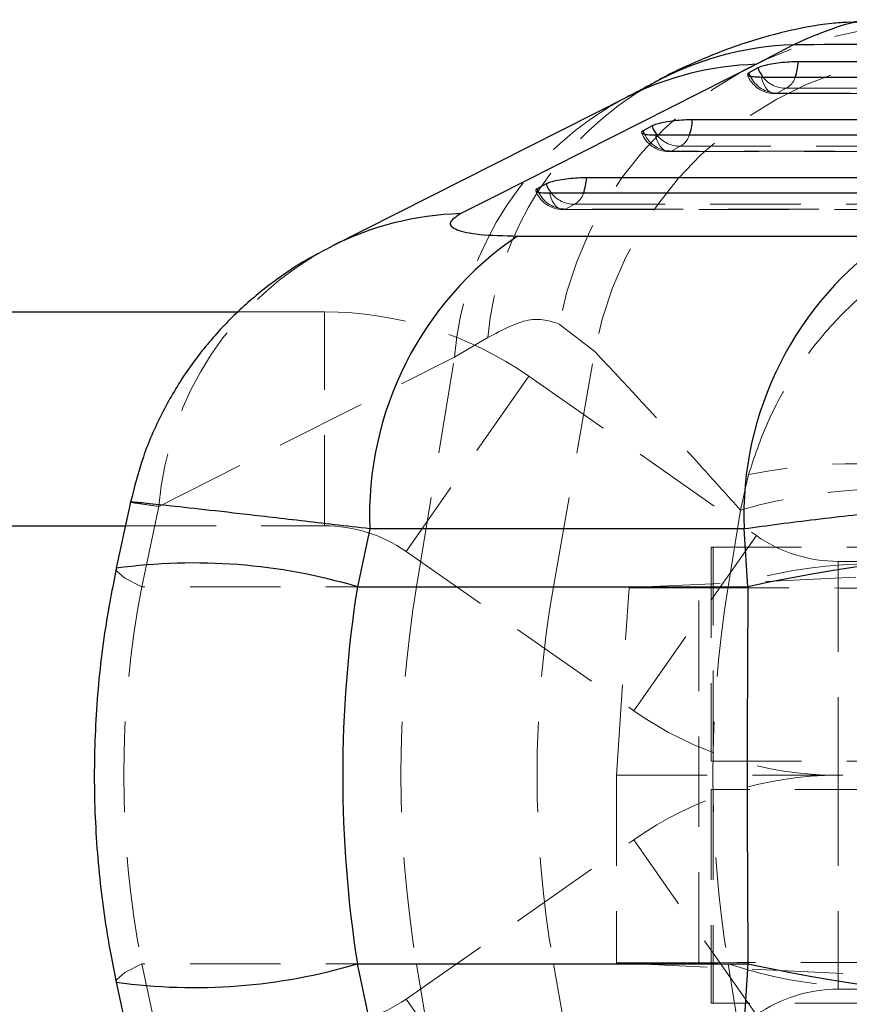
# Model space of a CAD drawing. Header units: millimetres. Extents: x 32 to 375, y 34 to 288.
# Tile 12 of 41: x 157 to 168, y 69 to 83. Entities that reach past the tile are written whole.
import ezdxf

# ---------------------------------------------------------------- set-up
doc = ezdxf.new("R2010")
doc.units = ezdxf.units.MM
doc.linetypes.add('HIDDEN', pattern=[1.905, 1.27, -0.635])
doc.layers.add('FORMATO', color=179, linetype='Continuous')
doc.styles.add('SLDTEXTSTYLE0', font='TXT', dxfattribs={"width": 0.75})
doc.dimstyles.new('SLDDIMSTYLE0', dxfattribs={"dimtxt": 3.5, "dimasz": 3.302, "dimexe": 0, "dimexo": 0.0625, "dimgap": 0.875, "dimtad": 1, "dimdec": 0, "dimrnd": 1e-09, "dimzin": 12, "dimdsep": 46, "dimtxsty": 'SLDTEXTSTYLE0', "dimsah": 1, "dimcen": 0.09, "dimadec": 0, "dimazin": 3, "dimtfac": 1, "dimtdec": 0, "dimtofl": 0, "dimtmove": 0, "dimatfit": 3, "dimfxl": 0, "dimfrac": 2, "dimtolj": 1, "dimtzin": 12, "dimarcsym": 0})

# ---------------------------------------------------------------- blocks, each defined once
blk = doc.blocks.new('_D_6')
at = {"layer": 'FORMATO'}
for p, q in [((116.554, 68.547), (116.554, 41.747)), ((176.334, 55.747), (176.334, 41.747)), ((176.334, 42.747), (116.554, 42.747))]:
    blk.add_line(p, q, dxfattribs=at)
for points in [[(116.554, 42.747), (119.856, 42.239), (119.856, 43.255)], [(176.334, 42.747), (173.032, 43.255), (173.032, 42.239)]]:
    blk.add_solid(points, dxfattribs=at)
at = {"layer": 'FORMATO', "insert": (143.735, 47.258), "char_height": 3.5, "attachment_point": 1, "style": 'SLDTEXTSTYLE0'}
blk.add_mtext('60', dxfattribs=at)
blk = doc.blocks.new('_D_8')
at = {"layer": 'FORMATO'}
for p, q in [((116.554, 68.547), (116.554, 33.762)), ((201.334, 55.747), (201.334, 33.762)), ((201.334, 34.762), (116.554, 34.762))]:
    blk.add_line(p, q, dxfattribs=at)
for points in [[(116.554, 34.762), (119.856, 34.254), (119.856, 35.27)], [(201.334, 34.762), (198.032, 35.27), (198.032, 34.254)]]:
    blk.add_solid(points, dxfattribs=at)
at = {"layer": 'FORMATO', "insert": (156.989, 39.273), "char_height": 3.5, "attachment_point": 1, "style": 'SLDTEXTSTYLE0'}
blk.add_mtext('85', dxfattribs=at)

msp = doc.modelspace()

# ---------------------------------------------------------------- linework, layer by layer
at = {"color": 7, "linetype": 'Continuous', "lineweight": 25}
for p, q in [((167.558077, 82.793305), (167.037513, 82.518665)), ((167.057279, 82.468327), (166.932141, 82.399768)), ((166.932141, 82.399768), (166.911561, 82.382715)), ((165.222747, 82.05939), (161.075918, 79.964898)), ((165.572826, 81.655032), (165.447687, 81.586468)), ((164.088377, 80.841649), (163.963239, 80.773074)), ((163.686277, 80.109885), (168.936491, 80.10865)), ((136.553764, 79.046695), (159.771183, 79.046695)), ((158.259306, 76.378035), (158.059774, 75.449638)), ((136.553764, 76.046695), (158.188095, 76.046695)), ((161.615018, 76.003127), (161.440365, 75.190489)), ((166.864486, 76.001613), (161.615018, 76.003127)), ((166.91743, 75.190489), (166.864486, 76.001613)), ((161.440365, 75.190489), (166.91743, 75.190489)), ((161.440365, 69.902901), (166.91743, 69.902901)), ((161.615018, 69.090263), (161.440365, 69.902901)), ((166.91743, 69.902901), (166.864486, 69.091777)), ((158.059774, 69.643752), (158.259306, 68.715357))]:
    msp.add_line(p, q, dxfattribs=at)
at = {"color": 8, "linetype": 'Continuous', "lineweight": 25}
for p, q in [((166.950978, 82.354278), (166.932141, 82.399768)), ((165.466528, 81.54098), (165.447687, 81.586468)), ((163.982501, 80.726729), (163.963239, 80.773074))]:
    msp.add_line(p, q, dxfattribs=at)
at = {"color": 7, "linetype": 'HIDDEN', "lineweight": 18}
for p, q in [((167.329192, 82.115557), (167.45433, 82.184113)), ((165.844757, 81.302286), (165.969895, 81.370847)), ((164.360339, 80.488938), (164.485473, 80.557508)), ((159.771183, 79.046695), (160.977654, 79.046695)), ((160.977654, 76.046695), (160.977654, 79.046695)), ((164.272029, 78.875017), (164.769804, 78.489971)), ((162.804406, 78.411816), (163.267888, 78.68645)), ((164.19083, 75.190489), (164.769804, 78.489971)), ((158.658305, 76.31751), (162.804406, 78.411816)), ((162.269437, 75.190489), (162.804406, 78.411816)), ((163.844965, 78.142855), (162.12458, 75.685159)), ((163.844965, 78.142855), (167.037286, 75.908231)), ((166.81154, 76.266816), (166.926492, 76.763522)), ((158.416085, 75.190489), (158.658305, 76.31751)), ((166.81154, 76.266816), (166.641317, 75.190489)), ((158.188095, 76.046695), (160.977654, 76.046695)), ((165.316898, 73.450535), (167.037286, 75.908231)), ((162.12458, 75.685159), (165.316898, 73.450535)), ((166.401352, 75.744482), (178.372327, 75.744482)), ((166.401352, 75.744482), (166.401352, 72.744482)), ((166.430378, 72.744482), (166.430378, 75.744482)), ((168.184209, 75.546695), (168.184209, 72.546695)), ((168.184209, 75.546695), (169.674931, 75.546695)), ((170.335239, 75.413439), (165.251003, 75.177976)), ((162.269437, 75.190489), (158.416085, 75.190489)), ((164.19083, 75.190489), (162.269437, 75.190489)), ((166.641317, 75.190489), (164.19083, 75.190489)), ((165.075976, 72.546695), (165.251003, 75.177976)), ((165.251003, 75.177976), (166.227262, 75.17588)), ((166.227262, 69.91751), (166.227262, 75.17588)), ((166.401352, 72.744482), (178.372327, 72.744482)), ((165.075976, 72.546695), (170.161217, 72.546695)), ((165.075976, 72.546695), (165.075976, 69.915038)), ((168.184209, 72.546695), (168.184209, 69.546695)), ((178.372327, 72.348908), (166.401352, 72.348908)), ((166.401352, 72.348908), (166.401352, 69.348908)), ((166.430378, 72.348908), (166.430378, 69.348908)), ((162.12458, 69.408231), (165.316898, 71.642855)), ((167.037286, 69.185159), (165.316898, 71.642855)), ((158.416085, 69.902901), (158.658305, 68.77588)), ((162.269437, 69.902901), (158.416085, 69.902901)), ((162.269437, 69.902901), (162.804406, 66.681574)), ((164.19083, 69.902901), (162.269437, 69.902901)), ((164.19083, 69.902901), (164.769804, 66.603419)), ((166.641317, 69.902901), (164.19083, 69.902901)), ((165.075972, 69.915038), (170.131927, 69.680128)), ((166.227262, 69.91751), (165.075976, 69.915038)), ((166.81154, 68.826574), (166.641317, 69.902901)), ((168.184209, 69.546695), (169.674931, 69.546695)), ((162.12458, 69.408231), (163.844965, 66.950536)), ((178.372327, 69.348908), (166.401352, 69.348908))]:
    msp.add_line(p, q, dxfattribs=at)
at = {"color": 7, "linetype": 'Continuous', "lineweight": 25, "flags": 128}
for points in [[(167.037513, 82.518665), (163.377205, 80.670279), (162.890009, 80.424239)], [(176.32473, 82.553362), (175.624978, 82.553416), (172.825975, 82.55363), (167.62184, 82.554036)], [(167.105116, 82.340791), (167.804865, 82.340747), (170.603866, 82.340575), (175.753792, 82.340265)], [(174.197274, 81.740759), (173.497523, 81.740759), (170.69852, 81.740764), (166.137378, 81.740777)], [(165.620664, 81.527508), (166.320415, 81.527522), (169.119414, 81.527582), (173.626343, 81.527684)], [(172.069819, 80.928273), (171.370068, 80.928194), (168.571066, 80.927882), (164.652917, 80.927451)], [(164.136221, 80.71414), (164.835971, 80.714244), (167.634966, 80.71466), (171.498898, 80.715241)]]:
    msp.add_lwpolyline(points, dxfattribs=at)
at = {"color": 7, "linetype": 'HIDDEN', "lineweight": 18, "flags": 128}
for points in [[(167.329192, 82.115557), (167.295586, 82.108697), (167.261865, 82.112757), (167.228935, 82.127629), (167.197682, 82.152913), (167.168947, 82.187929), (167.143501, 82.231733), (167.122032, 82.283148), (167.105116, 82.340791)], [(167.45433, 82.184113), (168.154079, 82.184061), (170.953074, 82.183855), (176.157197, 82.183477)], [(167.291235, 82.108609), (173.345318, 82.108201), (175.939924, 82.108042)], [(175.977854, 82.114973), (175.278106, 82.115018), (172.47911, 82.115206), (167.329192, 82.115557)], [(165.844757, 81.302286), (165.811153, 81.295424), (165.777432, 81.299482), (165.7445, 81.314353), (165.713245, 81.339636), (165.684506, 81.37465), (165.659059, 81.418452), (165.637584, 81.469866), (165.620664, 81.527508)], [(165.969895, 81.370847), (166.669642, 81.370849), (169.468635, 81.370858), (174.029759, 81.37088)], [(165.806804, 81.295336), (171.410791, 81.295407), (173.8125, 81.295454)], [(173.850417, 81.302382), (173.15067, 81.302372), (170.351676, 81.302337), (165.844757, 81.302286)], [(164.360339, 80.488938), (164.326735, 80.482074), (164.293013, 80.48613), (164.26008, 80.500997), (164.228821, 80.526277), (164.20008, 80.561288), (164.174627, 80.605088), (164.153147, 80.6565), (164.136221, 80.71414)], [(164.485473, 80.557508), (165.18522, 80.557592), (167.984206, 80.557928), (171.90233, 80.558404)], [(164.322391, 80.481986), (169.476282, 80.482682), (171.685092, 80.482995)], [(171.722987, 80.489921), (171.023242, 80.489827), (168.224258, 80.489452), (164.360339, 80.488938)], [(158.416085, 75.190489), (158.179568, 75.313025), (158.067994, 75.410737), (158.059764, 75.449594)], [(158.416085, 69.902901), (158.179568, 69.780365), (158.067994, 69.682653), (158.059766, 69.643793)]]:
    msp.add_lwpolyline(points, dxfattribs=at)
at = {"color": 7, "linetype": 'HIDDEN', "lineweight": 18}
for centre, radius, start, end in [((169.291097, 77.94174), 5.1051, 88.8546186, 169.4663681), ((169.785833, 77.562981), 5.100967, 88.1268121, 169.5295596), ((167.291263, 82.514606), 0.406, 200.4581113, 269.9961163), ((167.324781, 82.527537), 0.412004, 204.867933, 270.6134084), ((167.446441, 82.586776), 0.40274, 217.8894553, 271.1223409), ((167.337719, 82.408167), 0.252583, 297.4951512, 343.345627), ((167.818101, 78.264414), 4.569743, 119.431644, 174.7009323), ((167.301086, 78.056774), 4.510675, 117.4504048, 175.4854912), ((165.8068, 81.701333), 0.406, 200.4623267, 270.0006954), ((165.840313, 81.714256), 0.411994, 204.8711517, 270.6180794), ((165.961976, 81.773506), 0.402737, 217.89195, 271.1266752), ((165.853266, 81.594899), 0.252589, 297.4989063, 343.3518365), ((164.322336, 80.887983), 0.406, 200.4158814, 270.0077072), ((164.355834, 80.900858), 0.411944, 205.0051642, 270.6265793), ((164.477516, 80.960171), 0.402742, 217.8970481, 271.1321183), ((164.368832, 80.781543), 0.25258, 297.5032054, 343.3629722), ((163.155285, 75.962413), 4.510978, 117.586502, 175.485089), ((160.977654, 74.046695), 5, 55.0079798, 90), ((168.417672, 69.555527), 7.360625, 67.7520432, 101.6883895), ((168.997434, 68.542877), 8.027288, 74.1983587, 105.8016413), ((160.977654, 74.046695), 2, 55.0079798, 90), ((168.18421, 77.546695), 2, 235.0079798, 270), ((168.663923, 69.024872), 6.488895, 75.129192, 108.1618688), ((178.200623, 72.546695), 16.149065, 170.5775878, 189.4224122), ((179.258335, 72.546695), 15.297691, 170.0480022, 189.9519978), ((168.18421, 77.546695), 5, 235.0079798, 270), ((168.18421, 67.546695), 5, 90, 124.9920202), ((168.60869, 75.683341), 6.106066, 251.2039923, 284.4635847), ((168.18421, 67.546695), 2, 90, 124.9920202), ((160.977654, 71.046695), 2, 270, 304.9920202)]:
    msp.add_arc(centre, radius, start, end, dxfattribs=at)
at = {"color": 8, "linetype": 'Continuous', "lineweight": 25}
for centre, radius, start, end in [((167.71132, 78.373665), 4.422296, 91.9858284, 118.9222636), ((167.158818, 78.21841), 4.301965, 91.6158146, 116.761298), ((167.470354, 82.612723), 0.437585, 199.2678567, 218.6478379), ((166.951653, 82.570214), 0.670382, 339.5306655, 358.6172246), ((165.985891, 81.799456), 0.437586, 199.2716483, 218.6502253), ((165.46702, 81.75694), 0.670553, 339.5388693, 358.6187883), ((164.50154, 80.986177), 0.437711, 199.2803174, 218.6516756), ((163.982724, 80.943512), 0.670386, 339.5446166, 358.6271616), ((163.012467, 76.12443), 4.301552, 91.6313354, 116.8998115), ((159.15197, 67.516577), 8.00785, 73.3951827, 97.8391109), ((159.151956, 77.576916), 8.007953, 262.1611039, 286.6047015)]:
    msp.add_arc(centre, radius, start, end, dxfattribs=at)
at = {"color": 7, "linetype": 'Continuous', "lineweight": 25}
for centre, radius, start, end in [((166.345573, 76.192956), 4.734362, 124.1735083, 182.2979372), ((171.593728, 76.191888), 4.733068, 124.1540315, 182.3039741), ((171.749451, 53.118677), 22.594541, 77.651469, 102.348531), ((171.749451, 91.974713), 22.594541, 257.651469, 282.348531)]:
    msp.add_arc(centre, radius, start, end, dxfattribs=at)
at = {"color": 7, "linetype": 'HIDDEN', "lineweight": 18}
for centre, major_axis, ratio, start_param, end_param in [((174.753059, 72.546695), (16.588999, 0), 0.917776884, 2.967059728, 3.316125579), ((169.333675, 75.199957), (6.09, 0.002611), 0.004342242, 4.177104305, 5.77192476), ((180.482256, 72.546695), (0, 15.225), 0.923117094, 1.396263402, 1.745329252), ((169.333675, 69.893433), (6.09, -0.002611), 0.004342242, 0.511260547, 2.106081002)]:
    msp.add_ellipse(centre, major_axis=major_axis, ratio=ratio, start_param=start_param, end_param=end_param, dxfattribs=at)
at = {"color": 7, "linetype": 'Continuous', "lineweight": 25}
for centre, ratio in [((174.753059, 72.546695), 0.887885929), ((167.523025, 72.546695), 0.040389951)]:
    msp.add_ellipse(centre, major_axis=(0, 15.225), ratio=ratio, start_param=1.396263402, end_param=1.745329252, dxfattribs=at)
at = {"color": 7, "linetype": 'HIDDEN', "lineweight": 18}
for points, knots in [([(168.806271, 83.137313), (168.798065, 83.137723), (168.638543, 83.145702), (168.484008, 83.126471), (168.337423, 83.108228)], [0, 0, 0, 0, 0.051446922, 1, 1, 1, 1]), ([(166.926492, 76.763522), (167.007403, 77.007114), (167.16923, 77.494311), (167.556232, 78.195395), (168.0566, 78.851737), (168.681008, 79.442009), (169.397402, 79.920948), (170.035012, 80.208114), (170.821378, 80.451967), (171.362905, 80.528112), (171.779929, 80.532715), (171.784641, 80.532767)], [0, 0, 0, 0, 0.114894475, 0.229794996, 0.357617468, 0.485451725, 0.617273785, 0.749106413, 0.805257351, 0.997799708, 1, 1, 1, 1]), ([(163.267888, 78.68645), (163.468707, 78.791773), (163.876668, 79.005735), (164.138887, 78.919038), (164.272029, 78.875017)], [0, 0, 0, 0, 0.492250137, 1, 1, 1, 1]), ([(164.769804, 78.489971), (165.278135, 77.947362), (165.960962, 77.21849), (166.638417, 76.460516), (166.81154, 76.266816)], [0, 0, 0, 0, 0.744450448, 1, 1, 1, 1]), ([(158.261785, 76.377482), (158.260934, 76.377534), (158.226772, 76.379624), (158.333768, 76.362573), (158.54912, 76.332671), (158.658305, 76.31751)], [0, 0, 0, 0, 0.012443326, 0.499302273, 1, 1, 1, 1])]:
    msp.add_open_spline(points, degree=3, knots=knots, dxfattribs=at)
at = {"color": 7, "linetype": 'Continuous', "lineweight": 25}
for points, knots in [([(168.337423, 83.108228), (168.2563, 83.103723), (167.950446, 83.086739), (167.441843, 82.982376), (166.80943, 82.806934), (166.192628, 82.559087), (165.779275, 82.367391), (165.580638, 82.246658), (165.572641, 82.241797)], [0, 0, 0, 0, 0.076323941, 0.287758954, 0.507054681, 0.738649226, 0.989478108, 1, 1, 1, 1]), ([(177.273398, 82.825775), (175.539957, 82.820116), (172.302174, 82.809545), (169.063045, 82.798457), (167.558077, 82.793305)], [0, 0, 0, 0, 0.53537915, 1, 1, 1, 1]), ([(167.62184, 82.554036), (167.58299, 82.553289), (167.504007, 82.55177), (167.370479, 82.539685), (167.243256, 82.521495), (167.136575, 82.498699), (167.080361, 82.480176), (167.061035, 82.470255), (167.057279, 82.468327)], [0, 0, 0, 0, 0.18582655, 0.3777932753, 0.5697607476, 0.7617311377, 0.9536985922, 1, 1, 1, 1]), ([(166.916078, 82.373925), (166.916727, 82.370029), (166.918534, 82.359184), (166.970059, 82.34733), (167.040544, 82.341321), (167.09138, 82.340903), (167.105116, 82.340791)], [0, 0, 0, 0, 0.191329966, 0.532504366, 0.873688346, 1, 1, 1, 1]), ([(165.57312, 82.245709), (165.541764, 82.228052), (165.440563, 82.171064), (165.306841, 82.104307), (165.214551, 82.058233)], [0, 0, 0, 0, 0.309836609, 1, 1, 1, 1]), ([(166.137378, 81.740777), (166.09853, 81.740027), (166.019548, 81.738502), (165.886026, 81.726408), (165.758801, 81.708211), (165.652122, 81.685407), (165.595907, 81.666883), (165.576581, 81.65696), (165.572826, 81.655032)], [0, 0, 0, 0, 0.185817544, 0.377784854, 0.569752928, 0.761727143, 0.953697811, 1, 1, 1, 1]), ([(165.447687, 81.586468), (165.439203, 81.580679), (165.41919, 81.567026), (165.430493, 81.548453), (165.484069, 81.533906), (165.556131, 81.528046), (165.606912, 81.527622), (165.620664, 81.527508)], [0, 0, 0, 0, 0.179188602, 0.422661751, 0.666117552, 0.909583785, 1, 1, 1, 1]), ([(164.652917, 80.927451), (164.614139, 80.926699), (164.535233, 80.92517), (164.401786, 80.91308), (164.274541, 80.894879), (164.167821, 80.87207), (164.11152, 80.853529), (164.09216, 80.843591), (164.088377, 80.841649)], [0, 0, 0, 0, 0.185509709, 0.377481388, 0.569450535, 0.761425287, 0.953393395, 1, 1, 1, 1]), ([(163.963239, 80.773074), (163.961569, 80.772126), (163.94591, 80.76324), (163.933895, 80.74703), (163.961727, 80.728762), (164.029529, 80.716466), (164.10083, 80.714912), (164.136221, 80.71414)], [0, 0, 0, 0, 0.029084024, 0.272697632, 0.51629, 0.759904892, 1, 1, 1, 1]), ([(162.890009, 80.424239), (162.825027, 80.381814), (162.694923, 80.296874), (162.802002, 80.194669), (163.12494, 80.123657), (163.49613, 80.11455), (163.686277, 80.109885)], [0, 0, 0, 0, 0.253413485, 0.507372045, 0.747644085, 1, 1, 1, 1]), ([(161.068659, 79.954516), (160.98084, 79.911164), (160.723266, 79.784014), (160.308746, 79.510444), (159.837786, 79.132508), (159.401909, 78.68729), (159.012555, 78.181177), (158.684784, 77.620316), (158.421741, 77.017333), (158.31364, 76.591381), (158.259522, 76.378136)], [0, 0, 0, 0, 0.065278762, 0.191461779, 0.319806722, 0.451697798, 0.586404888, 0.723177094, 0.861413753, 1, 1, 1, 1]), ([(176.502736, 76.396743), (176.299979, 76.419573), (175.89447, 76.465234), (175.114306, 76.504448), (174.232389, 76.520562), (173.264584, 76.512574), (172.22944, 76.480634), (171.1454, 76.425937), (170.033376, 76.348405), (168.925926, 76.250122), (167.851516, 76.13466), (167.193498, 76.045962), (166.864486, 76.001613)], [0, 0, 0, 0, 0.101433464, 0.202864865, 0.302211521, 0.401555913, 0.500079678, 0.598601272, 0.699298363, 0.799995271, 0.899996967, 1, 1, 1, 1]), ([(158.059774, 75.449638), (158.005268, 75.171773), (157.876684, 74.516254), (157.766555, 73.468499), (157.736279, 72.316101), (157.804656, 71.167611), (157.929423, 70.277394), (158.033124, 69.773299), (158.059774, 69.643752)], [0, 0, 0, 0, 0.1452646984, 0.342697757, 0.539510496, 0.7358942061, 0.9321276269, 1, 1, 1, 1])]:
    msp.add_open_spline(points, degree=3, knots=knots, dxfattribs=at)
at = {"color": 8, "linetype": 'Continuous', "lineweight": 25}
for points, knots in [([(168.807998, 83.098771), (168.72871, 83.110857), (168.511433, 83.143976), (168.084281, 83.023735), (167.733478, 82.870115), (167.558077, 82.793305)], [0, 0, 0, 0, 0.223179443, 0.611592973, 1, 1, 1, 1]), ([(161.615018, 76.003127), (161.283154, 76.042056), (160.609146, 76.121119), (159.785499, 76.216097), (159.117483, 76.29172), (158.634625, 76.344536), (158.31881, 76.376749), (158.280827, 76.377237), (158.261785, 76.377482)], [0, 0, 0, 0, 0.1678734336, 0.3409476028, 0.5011067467, 0.6657650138, 0.8324341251, 1, 1, 1, 1])]:
    msp.add_open_spline(points, degree=3, knots=knots, dxfattribs=at)

# ---------------------------------------------------------------- dimensions: what is measured, and where the dimension line sits
at = {"layer": 'FORMATO'}
for base, p1, picture, middle in [((116.553765, 42.746695), (176.333683, 56.746695), '_D_6', (146.32146, 42.746695)), ((116.553765, 34.761682), (201.333683, 56.746695), '_D_8', (159.575607, 34.761682))]:
    dim = msp.add_linear_dim(base=base, p1=p1, p2=(116.553765, 69.546695), dimstyle='SLDDIMSTYLE0', dxfattribs=at)
    dim.commit()
    dim.dimension.update_dxf_attribs({"geometry": picture, "text_midpoint": middle, "dimtype": 160})

doc.saveas('drawing.dxf')
